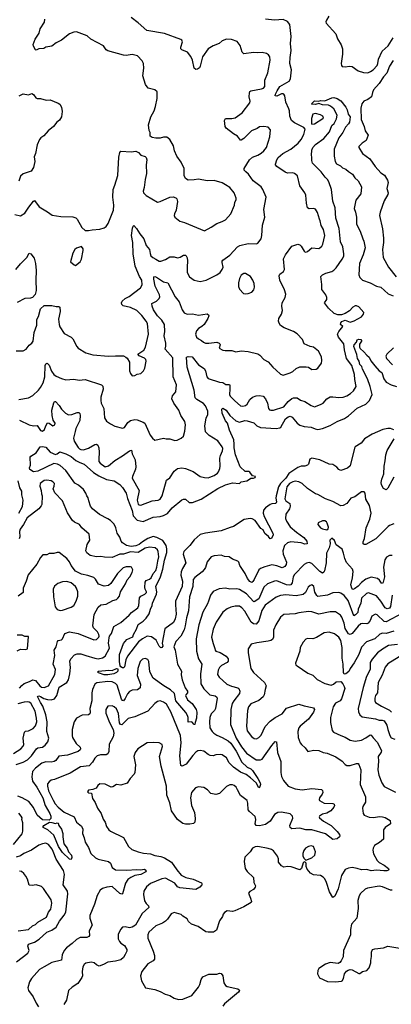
# Model space of a CAD drawing. Extents: x 1839239 to 1929705, y 762242 to 910352.
# Tile 33 of 256: x 1879895 to 1884156, y 775198 to 786479. Entities that reach past the tile are written whole.
import ezdxf

# ---------------------------------------------------------------- set-up
doc = ezdxf.new("R2010")
doc.units = 0

msp = doc.modelspace()

# ---------------------------------------------------------------- linework, layer by layer
at = {"layer": '0CON10XD'}
for points in [[(1879838, 784248), (1879905, 784231), (1879955, 784261), (1880000, 784330), (1880055, 784401), (1880065, 784407), (1880119, 784335), (1880215, 784278), (1880268, 784238), (1880366, 784224), (1880505, 784219), (1880538, 784208), (1880553, 784195), (1880606, 784096), (1880645, 784062), (1880683, 784063), (1880725, 784073), (1880815, 784077), (1880865, 784093), (1880885, 784108), (1880908, 784142), (1880972, 784295), (1880976, 784355), (1880964, 784446), (1880966, 784535), (1880987, 784583), (1881019, 784695), (1881032, 784905), (1881044, 784956), (1881055, 784972), (1881175, 784966), (1881225, 784973), (1881256, 784956), (1881286, 784926), (1881332, 784912), (1881345, 784900), (1881353, 784875), (1881347, 784815), (1881350, 784715), (1881332, 784648), (1881324, 784555), (1881311, 784515), (1881314, 784494), (1881344, 784464), (1881475, 784387), (1881506, 784394), (1881616, 784446), (1881655, 784451), (1881685, 784438), (1881696, 784426), (1881704, 784395), (1881690, 784295), (1881669, 784255), (1881666, 784235), (1881675, 784217), (1881730, 784170), (1881785, 784156), (1882015, 784060), (1882090, 784100), (1882155, 784145), (1882215, 784165), (1882255, 784184), (1882314, 784256), (1882358, 784355), (1882362, 784388), (1882377, 784415), (1882378, 784435), (1882356, 784496), (1882303, 784555), (1882255, 784587), (1882215, 784608), (1882125, 784636), (1882045, 784632), (1881945, 784653), (1881894, 784644), (1881825, 784641), (1881798, 784658), (1881781, 784695), (1881779, 784775), (1881746, 784845), (1881696, 784916), (1881670, 784975), (1881659, 785035), (1881618, 785105), (1881583, 785133), (1881545, 785133), (1881505, 785123), (1881455, 785120), (1881415, 785128), (1881393, 785143), (1881392, 785185), (1881381, 785211), (1881372, 785275), (1881399, 785365), (1881436, 785434), (1881454, 785485), (1881471, 785575), (1881472, 785652), (1881445, 785676), (1881370, 785695), (1881336, 785735), (1881308, 785835), (1881320, 785925), (1881314, 785975), (1881299, 786009), (1881245, 786064), (1881185, 786080), (1881115, 786069), (1881085, 786072), (1880905, 786122), (1880888, 786135), (1880855, 786180), (1880710, 786255), (1880667, 786295), (1880545, 786338), (1880515, 786336), (1880467, 786315), (1880375, 786244), (1880315, 786214), (1880265, 786177), (1880196, 786164), (1880171, 786149), (1880115, 786143), (1880085, 786130), (1880075, 786132), (1880052, 786175), (1880051, 786195), (1880071, 786255), (1880118, 786325), (1880132, 786375), (1880179, 786451), (1880184, 786485)], [(1882486, 784735), (1882469, 784755), (1882467, 784775), (1882528, 784875), (1882565, 784905), (1882625, 784927), (1882665, 784948), (1882694, 784975), (1882723, 785015), (1882762, 785135), (1882772, 785215), (1882745, 785248), (1882695, 785256), (1882645, 785251), (1882618, 785232), (1882551, 785205), (1882465, 785119), (1882435, 785098), (1882425, 785098), (1882391, 785145), (1882345, 785171), (1882261, 785235), (1882250, 785255), (1882244, 785325), (1882255, 785347), (1882327, 785347), (1882365, 785355), (1882445, 785411), (1882532, 785525), (1882537, 785545), (1882526, 785595), (1882530, 785640), (1882534, 785655), (1882545, 785662), (1882668, 785685), (1882690, 785695), (1882706, 785715), (1882706, 785785), (1882741, 785869), (1882766, 786016), (1882763, 786055), (1882748, 786078), (1882725, 786093), (1882675, 786103), (1882625, 786098), (1882575, 786101), (1882465, 786089), (1882445, 786108), (1882424, 786185), (1882388, 786228), (1882325, 786250), (1882265, 786254), (1882215, 786236), (1882184, 786206), (1882115, 786181), (1882055, 786144), (1881990, 786055), (1881965, 785948), (1881955, 785928), (1881935, 785913), (1881915, 785908), (1881894, 785924), (1881876, 786015), (1881856, 786056), (1881820, 786105), (1881754, 786134), (1881744, 786144), (1881744, 786165), (1881761, 786225), (1881754, 786245), (1881743, 786253), (1881555, 786322), (1881354, 786355), (1881255, 786444), (1881172, 786505)], [(1881493, 783283), (1881502, 783305), (1881500, 783325), (1881450, 783425), (1881434, 783505), (1881435, 783531), (1881445, 783536), (1881465, 783529), (1881545, 783474), (1881593, 783463), (1881679, 783305), (1881722, 783245), (1881757, 783155), (1881782, 783122), (1881815, 783106), (1881875, 783107), (1881945, 783093), (1882045, 783108), (1882059, 783099), (1882062, 783085), (1882053, 783055), (1882010, 782985), (1881985, 782962), (1881945, 782939), (1881924, 782915), (1881912, 782875), (1881921, 782841), (1881945, 782821), (1881980, 782805), (1882003, 782783), (1882025, 782774), (1882062, 782772), (1882154, 782784), (1882184, 782774), (1882190, 782765), (1882193, 782755), (1882182, 782715), (1882223, 782693), (1882252, 782688), (1882328, 782688), (1882375, 782672), (1882435, 782684), (1882515, 782677), (1882625, 782651), (1882650, 782635), (1882695, 782587), (1882745, 782558), (1882796, 782496), (1882837, 782465), (1882885, 782417), (1882916, 782406), (1882995, 782432), (1883025, 782448), (1883065, 782483), (1883105, 782500), (1883181, 782501), (1883206, 782496), (1883245, 782471), (1883295, 782474), (1883314, 782486), (1883354, 782545), (1883360, 782575), (1883356, 782615), (1883321, 782681), (1883265, 782726), (1883225, 782734), (1883157, 782765), (1883137, 782815), (1883078, 782878), (1883036, 782906), (1882927, 782947), (1882886, 782976), (1882870, 783000), (1882864, 783025), (1882868, 783055), (1882898, 783105), (1882908, 783145), (1882899, 783195), (1882904, 783234), (1882939, 783295), (1882947, 783335), (1882932, 783385), (1882879, 783495), (1882869, 783545), (1882878, 783562), (1882920, 783595), (1882931, 783615), (1882921, 783739), (1882944, 783786), (1883015, 783884), (1883085, 783906), (1883105, 783900), (1883121, 783885), (1883155, 783828), (1883165, 783818), (1883175, 783817), (1883195, 783823), (1883245, 783863), (1883325, 783859), (1883337, 783863), (1883360, 783885), (1883371, 783905), (1883392, 784008), (1883379, 784075), (1883351, 784121), (1883341, 784175), (1883332, 784195), (1883308, 784268), (1883285, 784307), (1883265, 784317), (1883215, 784311), (1883194, 784324), (1883182, 784375), (1883177, 784467), (1883164, 784495), (1883106, 784575), (1883080, 784690), (1883045, 784718), (1883026, 784726), (1882965, 784722), (1882940, 784730), (1882844, 784795), (1882829, 784815), (1882828, 784825), (1882844, 784875), (1882859, 784901), (1882913, 784947), (1883005, 784996), (1883086, 785065), (1883124, 785106), (1883154, 785165), (1883161, 785195), (1883168, 785225), (1883152, 785245), (1883045, 785296), (1883013, 785325), (1882991, 785375), (1882987, 785435), (1882979, 785459), (1882945, 785535), (1882935, 785605), (1882925, 785625), (1882915, 785631), (1882895, 785630), (1882845, 785601), (1882824, 785605), (1882827, 785625), (1882846, 785665), (1882879, 785715), (1882984, 785775), (1882999, 785801), (1883010, 785905), (1882993, 785975), (1882995, 786045), (1883007, 786125), (1883000, 786205), (1883006, 786285), (1882994, 786425), (1882965, 786459), (1882915, 786481), (1882815, 786473), (1882715, 786486)], [(1883441, 786519), (1883412, 786475), (1883406, 786455), (1883410, 786440), (1883519, 786315), (1883538, 786258), (1883579, 786189), (1883596, 786145), (1883595, 786085), (1883581, 785975), (1883583, 785955), (1883594, 785944), (1883625, 785939), (1883675, 785948), (1883705, 785941), (1883774, 785894), (1883835, 785873), (1883885, 785871), (1883916, 785885), (1883946, 785905), (1883992, 785955), (1884001, 785975), (1884008, 786025), (1884051, 786119), (1884121, 786179), (1884175, 786271)], [(1884175, 786013), (1884134, 785945), (1884105, 785865), (1884065, 785823), (1884015, 785748), (1883951, 785675), (1883939, 785645), (1883930, 785595), (1883886, 785564), (1883842, 785545), (1883816, 785515), (1883808, 785465), (1883811, 785335), (1883843, 785255), (1883856, 785206), (1883889, 785155), (1883866, 785095), (1883822, 785065), (1883783, 785025), (1883782, 785015), (1883824, 784945), (1883908, 784885), (1883969, 784795), (1884035, 784726), (1884076, 784696), (1884110, 784640), (1884118, 784615), (1884104, 784545), (1884118, 784495), (1884114, 784475), (1884073, 784405), (1884028, 784275), (1884020, 784235), (1884054, 784084), (1884066, 783976), (1884067, 783925), (1884054, 783844), (1884062, 783755), (1884125, 783645), (1884211, 783531)], [(1879890, 785605), (1879935, 785628), (1879995, 785618), (1880035, 785632), (1880053, 785623), (1880080, 785585), (1880095, 785574), (1880135, 785576), (1880197, 785557), (1880245, 785559), (1880335, 785524), (1880355, 785511), (1880376, 785475), (1880384, 785425), (1880374, 785365), (1880352, 785328), (1880323, 785305), (1880284, 785256), (1880222, 785205), (1880172, 785148), (1880138, 785125), (1880124, 785106), (1880097, 785045), (1880077, 784945), (1880061, 784909), (1880070, 784855), (1880054, 784785), (1880027, 784743), (1879935, 784712), (1879906, 784685), (1879885, 784630)], [(1883434, 783174), (1883391, 783235), (1883416, 783274), (1883416, 783295), (1883406, 783326), (1883359, 783389), (1883359, 783445), (1883346, 783535), (1883365, 783554), (1883405, 783575), (1883475, 783594), (1883495, 783608), (1883523, 783637), (1883594, 783736), (1883610, 783770), (1883613, 783795), (1883601, 783875), (1883572, 783935), (1883557, 784087), (1883518, 784205), (1883511, 784325), (1883485, 784400), (1883470, 784535), (1883441, 784621), (1883425, 784648), (1883397, 784675), (1883352, 784735), (1883253, 784835), (1883244, 784865), (1883246, 784905), (1883240, 784925), (1883244, 784984), (1883255, 785014), (1883285, 785050), (1883383, 785117), (1883447, 785193), (1883474, 785265), (1883499, 785291), (1883529, 785341), (1883533, 785385), (1883496, 785456), (1883459, 785489), (1883435, 785501), (1883365, 785502), (1883325, 785517), (1883285, 785509), (1883245, 785510), (1883240, 785515), (1883275, 785548), (1883324, 785546), (1883345, 785554), (1883395, 785549), (1883475, 785584), (1883496, 785586), (1883535, 785576), (1883575, 785551), (1883636, 785475), (1883649, 785445), (1883661, 785395), (1883683, 785365), (1883676, 785305), (1883665, 785285), (1883631, 785249), (1883600, 785185), (1883554, 785125), (1883501, 784995), (1883499, 784915), (1883512, 784855), (1883529, 784829), (1883574, 784804), (1883595, 784782), (1883635, 784768), (1883665, 784738), (1883710, 784710), (1883736, 784665), (1883774, 784634), (1883812, 784565), (1883807, 784483), (1883750, 784410), (1883730, 784315), (1883746, 784275), (1883758, 784215), (1883756, 784135), (1883800, 784055), (1883829, 783969), (1883841, 783941), (1883854, 783865), (1883832, 783785), (1883790, 783685), (1883785, 783555), (1883794, 783524), (1883826, 783495), (1883915, 783465), (1883984, 783425), (1884035, 783414), (1884118, 783338), (1884176, 783315)], [(1883245, 785280), (1883275, 785284), (1883370, 785345), (1883378, 785355), (1883370, 785375), (1883345, 785388), (1883285, 785405), (1883256, 785395), (1883239, 785345), (1883239, 785295), (1883245, 785280)], [(1879855, 782684), (1879935, 782684), (1879969, 782705), (1880005, 782748), (1880035, 782771), (1880049, 782795), (1880063, 782895), (1880092, 782978), (1880093, 783045), (1880110, 783080), (1880134, 783166), (1880175, 783204), (1880265, 783206), (1880314, 783194), (1880345, 783193), (1880357, 783185), (1880358, 783135), (1880341, 783049), (1880346, 782985), (1880355, 782960), (1880405, 782883), (1880485, 782841), (1880505, 782823), (1880549, 782735), (1880565, 782714), (1880655, 782660), (1880735, 782638), (1880915, 782623), (1880992, 782628), (1881085, 782629), (1881114, 782614), (1881129, 782599), (1881153, 782553), (1881156, 782456), (1881166, 782426), (1881185, 782400), (1881215, 782402), (1881241, 782419), (1881286, 782424), (1881316, 782454), (1881330, 782485), (1881344, 782565), (1881340, 782585), (1881325, 782599), (1881266, 782626), (1881248, 782645), (1881319, 782691), (1881339, 782725), (1881373, 782877), (1881359, 782999), (1881347, 783025), (1881295, 783090), (1881238, 783148), (1881165, 783181), (1881082, 783202), (1881066, 783215), (1881062, 783235), (1881072, 783255), (1881106, 783285), (1881152, 783308), (1881281, 783405), (1881298, 783442), (1881294, 783494), (1881267, 783537), (1881218, 783655), (1881198, 783795), (1881192, 783925), (1881179, 784005), (1881188, 784092), (1881195, 784112), (1881205, 784120), (1881236, 784086), (1881271, 784025), (1881319, 783969), (1881345, 783890), (1881384, 783844), (1881390, 783800), (1881400, 783775), (1881420, 783755), (1881455, 783734), (1881495, 783714), (1881515, 783714), (1881565, 783732), (1881615, 783760), (1881665, 783762), (1881705, 783752), (1881735, 783759), (1881775, 783779), (1881795, 783779), (1881805, 783772), (1881815, 783752), (1881821, 783715), (1881814, 783645), (1881816, 783586), (1881825, 783559), (1881842, 783532), (1881895, 783494), (1881965, 783478), (1882032, 783495), (1882155, 783555), (1882195, 783582), (1882218, 783615), (1882227, 783645), (1882216, 783695), (1882216, 783714), (1882223, 783725), (1882305, 783779), (1882392, 783878), (1882420, 783890), (1882516, 783914), (1882609, 783911), (1882625, 783920), (1882663, 783967), (1882672, 784005), (1882679, 784125), (1882704, 784215), (1882694, 784305), (1882721, 784445), (1882684, 784534), (1882665, 784563), (1882572, 784632), (1882517, 784707), (1882486, 784735)], [(1880535, 783664), (1880587, 783705), (1880604, 783736), (1880622, 783835), (1880622, 783855), (1880605, 783880), (1880545, 783860), (1880529, 783845), (1880504, 783805), (1880478, 783705), (1880519, 783669), (1880535, 783664)], [(1879853, 783615), (1879905, 783681), (1879979, 783755), (1880005, 783802), (1880025, 783797), (1880061, 783745), (1880076, 783686), (1880084, 783604), (1880080, 783495), (1880086, 783375), (1880071, 783329), (1880044, 783296), (1880021, 783289), (1879955, 783286), (1879865, 783237)], [(1882485, 783338), (1882515, 783342), (1882555, 783358), (1882578, 783385), (1882587, 783415), (1882583, 783455), (1882568, 783495), (1882540, 783535), (1882485, 783570), (1882465, 783572), (1882435, 783552), (1882417, 783515), (1882404, 783465), (1882402, 783422), (1882415, 783392), (1882462, 783342), (1882485, 783338)], [(1879885, 782129), (1879995, 782147), (1880047, 782173), (1880110, 782235), (1880135, 782265), (1880163, 782317), (1880182, 782385), (1880189, 782515), (1880195, 782534), (1880205, 782542), (1880215, 782541), (1880235, 782521), (1880261, 782451), (1880285, 782415), (1880315, 782393), (1880376, 782367), (1880425, 782351), (1880515, 782362), (1880579, 782349), (1880646, 782356), (1880835, 782294), (1880848, 782278), (1880853, 782245), (1880824, 782155), (1880824, 782115), (1880831, 782085), (1880859, 782025), (1880866, 781916), (1880890, 781880), (1880935, 781850), (1880985, 781823), (1881075, 781800), (1881095, 781807), (1881136, 781864), (1881164, 781886), (1881215, 781898), (1881244, 781894), (1881309, 781869), (1881330, 781855), (1881390, 781720), (1881416, 781686), (1881445, 781663), (1881545, 781683), (1881575, 781676), (1881615, 781676), (1881674, 781656), (1881700, 781660), (1881747, 781683), (1881773, 781707), (1881790, 781765), (1881796, 781836), (1881788, 781875), (1881742, 781942), (1881721, 782005), (1881663, 782085), (1881640, 782135), (1881649, 782171), (1881686, 782215), (1881692, 782295), (1881654, 782385), (1881650, 782605), (1881562, 782705), (1881571, 782739), (1881571, 782771), (1881553, 782855), (1881559, 782905), (1881555, 782985), (1881526, 783036), (1881476, 783085), (1881431, 783155), (1881414, 783196), (1881412, 783228), (1881465, 783252), (1881493, 783283)], [(1879895, 781890), (1880005, 781837), (1880055, 781827), (1880095, 781829), (1880135, 781771), (1880155, 781766), (1880178, 781782), (1880195, 781827), (1880215, 781858), (1880235, 781856), (1880275, 781826), (1880298, 781835), (1880301, 781855), (1880281, 781891), (1880268, 781945), (1880264, 782006), (1880285, 782088), (1880295, 782103), (1880305, 782106), (1880349, 782059), (1880376, 782015), (1880422, 781972), (1880455, 781953), (1880495, 781955), (1880555, 781978), (1880575, 781977), (1880585, 781967), (1880590, 781945), (1880585, 781885), (1880538, 781795), (1880531, 781761), (1880514, 781685), (1880519, 781649), (1880565, 781576), (1880581, 781561), (1880595, 781554), (1880625, 781552), (1880685, 781570), (1880755, 781611), (1880775, 781616), (1880792, 781605), (1880801, 781575), (1880806, 781525), (1880801, 781445), (1880804, 781416), (1880818, 781398), (1880875, 781356), (1880915, 781366), (1880985, 781430), (1881075, 781480), (1881155, 781540), (1881176, 781546), (1881186, 781505), (1881218, 781435), (1881226, 781354), (1881222, 781328), (1881188, 781245), (1881186, 781225), (1881264, 781085), (1881244, 780975), (1881255, 780928), (1881265, 780919), (1881285, 780916), (1881415, 780965), (1881482, 780975), (1881506, 780984), (1881527, 781023), (1881578, 781202), (1881615, 781231), (1881666, 781305), (1881705, 781338), (1881755, 781343), (1881795, 781337), (1881885, 781304), (1881965, 781246), (1882015, 781233), (1882055, 781231), (1882074, 781236), (1882126, 781255), (1882162, 781285), (1882173, 781297), (1882188, 781335), (1882192, 781365), (1882188, 781455), (1882196, 781485), (1882222, 781538), (1882224, 781565), (1882215, 781585), (1882165, 781652), (1882068, 781715), (1882027, 781757), (1882018, 781825), (1882035, 781915), (1882052, 781955), (1882052, 781995), (1882025, 782055), (1882002, 782082), (1881927, 782127), (1881908, 782148), (1881897, 782235), (1881815, 782497), (1881809, 782611), (1881825, 782621), (1881872, 782615), (1881944, 782524), (1882012, 782482), (1882026, 782455), (1882041, 782385), (1882055, 782367), (1882185, 782325), (1882225, 782322), (1882258, 782298), (1882299, 782299), (1882306, 782286), (1882303, 782247), (1882300, 782185), (1882307, 782167), (1882360, 782110), (1882425, 782054), (1882455, 782051), (1882485, 782060), (1882503, 782075), (1882534, 782126), (1882565, 782154), (1882605, 782170), (1882646, 782174), (1882685, 782164), (1882715, 782136), (1882738, 782085), (1882749, 782025), (1882760, 782010), (1882775, 782004), (1882805, 782006), (1882925, 782044), (1882975, 782104), (1883015, 782138), (1883035, 782147), (1883076, 782146), (1883115, 782119), (1883163, 782103), (1883235, 782059), (1883275, 782044), (1883345, 782068), (1883374, 782086), (1883417, 782133), (1883454, 782157), (1883485, 782159), (1883555, 782149), (1883605, 782154), (1883645, 782168), (1883689, 782195), (1883724, 782225), (1883752, 782275), (1883737, 782355), (1883734, 782415), (1883703, 782515), (1883641, 782595), (1883619, 782695), (1883611, 782765), (1883550, 782840), (1883539, 782875), (1883553, 782907), (1883598, 782965), (1883573, 782985), (1883577, 783005), (1883588, 783022), (1883625, 783038), (1883685, 783014), (1883731, 783029), (1883815, 783075), (1883837, 783103), (1883839, 783125), (1883785, 783187), (1883755, 783200), (1883741, 783199), (1883716, 783185), (1883675, 783143), (1883626, 783114), (1883585, 783099), (1883544, 783096), (1883501, 783111), (1883434, 783174)], [(1881505, 780788), (1881543, 780797), (1881589, 780821), (1881645, 780887), (1881755, 780978), (1881775, 780986), (1881795, 780984), (1881838, 780948), (1881875, 780946), (1881975, 780986), (1882165, 781107), (1882255, 781150), (1882335, 781173), (1882415, 781163), (1882435, 781184), (1882498, 781195), (1882520, 781205), (1882544, 781226), (1882574, 781224), (1882595, 781232), (1882598, 781245), (1882564, 781254), (1882532, 781295), (1882521, 781301), (1882482, 781302), (1882421, 781355), (1882368, 781495), (1882355, 781572), (1882355, 781615), (1882349, 781665), (1882300, 781775), (1882279, 781855), (1882255, 781884), (1882215, 781970), (1882214, 782016), (1882225, 782028), (1882261, 782005), (1882306, 781945), (1882375, 781881), (1882415, 781869), (1882475, 781886), (1882505, 781884), (1882579, 781859), (1882615, 781826), (1882655, 781807), (1882835, 781794), (1882879, 781801), (1882890, 781810), (1882942, 781905), (1882975, 781930), (1882995, 781936), (1883018, 781925), (1883076, 781855), (1883105, 781833), (1883155, 781817), (1883235, 781810), (1883282, 781792), (1883315, 781785), (1883365, 781793), (1883455, 781830), (1883535, 781876), (1883620, 781910), (1883665, 781939), (1883765, 782028), (1883865, 782075), (1883907, 782115), (1883935, 782185), (1883914, 782275), (1883883, 782365), (1883824, 782474), (1883816, 782506), (1883795, 782530), (1883786, 782565), (1883767, 782595), (1883762, 782642), (1883726, 782735), (1883730, 782755), (1883757, 782783), (1883765, 782810), (1883783, 782817), (1883805, 782814), (1883814, 782805), (1883812, 782795), (1883790, 782760), (1883790, 782725), (1883800, 782710), (1883842, 782675), (1883875, 782635), (1883903, 782613), (1883921, 782571), (1883965, 782511), (1884015, 782456), (1884047, 782435), (1884070, 782365), (1884098, 782325), (1884155, 782297), (1884215, 782277)], [(1884179, 782721), (1884103, 782645), (1884091, 782625), (1884099, 782595), (1884169, 782525)], [(1884185, 781781), (1884145, 781796), (1884115, 781796), (1884057, 781783), (1883935, 781730), (1883850, 781675), (1883810, 781625), (1883742, 781585), (1883732, 781568), (1883683, 781367), (1883655, 781339), (1883575, 781312), (1883555, 781324), (1883532, 781352), (1883485, 781381), (1883445, 781388), (1883335, 781436), (1883245, 781456), (1883221, 781445), (1883206, 781385), (1883195, 781375), (1883165, 781362), (1883123, 781363), (1883085, 781349), (1882982, 781278), (1882947, 781225), (1882884, 781166), (1882864, 781125), (1882837, 781025), (1882833, 780995), (1882839, 780955), (1882833, 780937), (1882785, 780931), (1882765, 780923), (1882713, 780887), (1882692, 780858), (1882688, 780825), (1882697, 780785), (1882799, 780595), (1882803, 780575), (1882782, 780535), (1882765, 780532), (1882749, 780559), (1882705, 780593), (1882686, 780635), (1882660, 780650), (1882595, 780742), (1882561, 780761), (1882537, 780763), (1882468, 780752), (1882345, 780671), (1882308, 780662), (1882205, 780622), (1882025, 780597), (1881965, 780581), (1881895, 780521), (1881845, 780456), (1881777, 780385), (1881770, 780355), (1881800, 780255), (1881761, 780189), (1881745, 780151), (1881744, 780115), (1881762, 780045), (1881758, 779985), (1881682, 779815), (1881680, 779775), (1881688, 779668), (1881679, 779615), (1881657, 779573), (1881561, 779499), (1881539, 779401), (1881527, 779335), (1881538, 779302), (1881526, 779284), (1881515, 779281), (1881495, 779302), (1881459, 779369), (1881408, 779408), (1881355, 779415), (1881304, 779386), (1881259, 779351), (1881132, 779188), (1881114, 779145), (1881095, 779064), (1881085, 779054), (1881075, 779054), (1881055, 779065), (1881048, 779075), (1881040, 779125), (1881041, 779205), (1881085, 779332), (1881124, 779376), (1881191, 779409), (1881200, 779435), (1881236, 779495), (1881255, 779548), (1881311, 779589), (1881345, 779623), (1881378, 779672), (1881396, 779724), (1881414, 779765), (1881418, 779795), (1881463, 779895), (1881466, 779925), (1881456, 779985), (1881509, 780095), (1881538, 780182), (1881554, 780285), (1881583, 780375), (1881582, 780415), (1881573, 780453), (1881535, 780510), (1881466, 780546), (1881425, 780556), (1881364, 780535), (1881303, 780497), (1881265, 780465), (1881225, 780449), (1881173, 780443), (1881118, 780455), (1881073, 780485), (1881057, 780505), (1881045, 780550), (1881014, 780594), (1880999, 780655), (1880977, 780697), (1880935, 780741), (1880905, 780758), (1880810, 780810), (1880730, 780875), (1880709, 780905), (1880687, 780965), (1880681, 781001), (1880665, 781023), (1880654, 781055), (1880625, 781095), (1880571, 781145), (1880528, 781168), (1880425, 781314), (1880361, 781371), (1880328, 781388), (1880285, 781394), (1880105, 781307), (1880055, 781300), (1880012, 781325), (1880007, 781343), (1880021, 781375), (1880015, 781465), (1880023, 781477), (1880084, 781516), (1880132, 781585), (1880155, 781589), (1880195, 781580), (1880245, 781525), (1880305, 781498), (1880324, 781505), (1880355, 781529), (1880425, 781506), (1880485, 781475), (1880540, 781430), (1880585, 781406), (1880635, 781388), (1880741, 781291), (1880801, 781251), (1880891, 781211), (1880978, 781195), (1881045, 781152), (1881075, 781120), (1881115, 781054), (1881131, 780991), (1881186, 780856), (1881197, 780795), (1881244, 780744), (1881310, 780730), (1881425, 780779), (1881505, 780788)], [(1884185, 781236), (1884115, 781110), (1884096, 781094), (1884065, 781108), (1884045, 781148), (1884039, 781175), (1884047, 781215), (1884070, 781275), (1884072, 781365), (1884087, 781425), (1884091, 781495), (1884109, 781541), (1884187, 781675)], [(1879855, 777947), (1879935, 777971), (1879985, 777999), (1880030, 778045), (1880087, 778123), (1880105, 778138), (1880156, 778145), (1880186, 778165), (1880219, 778205), (1880229, 778245), (1880208, 778325), (1880211, 778435), (1880195, 778513), (1880162, 778615), (1880135, 778655), (1880101, 778725), (1880115, 778730), (1880135, 778726), (1880172, 778702), (1880215, 778690), (1880255, 778685), (1880295, 778698), (1880323, 778737), (1880349, 778831), (1880434, 778886), (1880454, 778916), (1880470, 778985), (1880477, 779055), (1880472, 779128), (1880483, 779155), (1880525, 779202), (1880555, 779214), (1880595, 779213), (1880655, 779195), (1880755, 779162), (1880795, 779155), (1880845, 779166), (1880875, 779188), (1880925, 779279), (1880913, 779335), (1880920, 779395), (1880926, 779414), (1880949, 779445), (1880974, 779525), (1881055, 779574), (1881151, 779655), (1881176, 779685), (1881250, 779740), (1881262, 779765), (1881267, 779855), (1881284, 779875), (1881329, 779895), (1881348, 779915), (1881350, 779925), (1881334, 779954), (1881330, 779975), (1881332, 780035), (1881346, 780054), (1881385, 780070), (1881404, 780085), (1881427, 780133), (1881455, 780169), (1881468, 780205), (1881478, 780275), (1881492, 780325), (1881484, 780385), (1881475, 780406), (1881448, 780428), (1881385, 780434), (1881335, 780422), (1881255, 780375), (1881165, 780380), (1881085, 780355), (1881045, 780354), (1880955, 780317), (1880869, 780319), (1880825, 780328), (1880775, 780324), (1880705, 780341), (1880665, 780370), (1880654, 780395), (1880668, 780465), (1880699, 780515), (1880691, 780585), (1880608, 780658), (1880581, 780695), (1880523, 780723), (1880502, 780742), (1880445, 780827), (1880386, 780966), (1880299, 781059), (1880279, 781105), (1880290, 781135), (1880294, 781165), (1880276, 781185), (1880255, 781196), (1880205, 781202), (1880175, 781199), (1880129, 781165), (1880125, 781135), (1880142, 781085), (1880144, 781045), (1880154, 781024), (1880149, 780925), (1880143, 780907), (1880116, 780874), (1879980, 780770), (1879940, 780695), (1879900, 780640), (1879894, 780615), (1879897, 780555), (1879890, 780530)], [(1884185, 780701), (1884136, 780685), (1884118, 780672), (1883979, 780531), (1883865, 780466), (1883844, 780464), (1883832, 780475), (1883832, 780495), (1883848, 780535), (1883866, 780655), (1883909, 780755), (1883924, 780825), (1883905, 780912), (1883864, 780985), (1883856, 781055), (1883845, 781070), (1883815, 781068), (1883738, 781012), (1883693, 780997), (1883646, 780935), (1883605, 780912), (1883575, 780909), (1883485, 780957), (1883400, 780990), (1883315, 781038), (1883285, 781046), (1883195, 781109), (1883135, 781164), (1883095, 781184), (1883055, 781190), (1883025, 781185), (1882988, 781165), (1882956, 781125), (1882935, 780988), (1882947, 780967), (1882991, 780935), (1882997, 780905), (1882989, 780875), (1882947, 780815), (1882944, 780765), (1882953, 780735), (1882995, 780670), (1883068, 780608), (1883154, 780545), (1883188, 780505), (1883190, 780475), (1883165, 780470), (1883123, 780483), (1883005, 780495), (1882966, 780485), (1882931, 780455), (1882913, 780395), (1882915, 780354), (1882955, 780265), (1882952, 780235), (1882935, 780212), (1882905, 780199), (1882845, 780223), (1882785, 780231), (1882705, 780211), (1882655, 780189), (1882638, 780175), (1882585, 780066), (1882569, 780041), (1882555, 780032), (1882535, 780042), (1882507, 780075), (1882479, 780135), (1882419, 780225), (1882406, 780265), (1882396, 780276), (1882335, 780298), (1882295, 780324), (1882245, 780329), (1882205, 780343), (1882125, 780336), (1882092, 780325), (1882045, 780268), (1882027, 780203), (1882011, 780179), (1881987, 780153), (1881905, 780089), (1881884, 780065), (1881882, 779985), (1881841, 779865), (1881831, 779705), (1881807, 779625), (1881794, 779534), (1881782, 779488), (1881743, 779417), (1881686, 779355), (1881664, 779295), (1881679, 779255), (1881706, 779095), (1881749, 779015), (1881746, 778974), (1881757, 778915), (1881791, 778825), (1881821, 778785), (1881821, 778765), (1881800, 778745), (1881798, 778735), (1881821, 778685), (1881872, 778645), (1881919, 778575), (1881928, 778545), (1881924, 778475), (1881907, 778425), (1881905, 778402), (1881895, 778402), (1881870, 778435), (1881825, 778430), (1881826, 778485), (1881820, 778505), (1881800, 778540), (1881685, 778673), (1881671, 778759), (1881625, 778802), (1881546, 778846), (1881426, 778935), (1881386, 779006), (1881376, 779126), (1881365, 779148), (1881335, 779160), (1881305, 779153), (1881275, 779127), (1881251, 779045), (1881242, 778965), (1881279, 778865), (1881276, 778825), (1881245, 778800), (1881185, 778796), (1881155, 778780), (1881132, 778755), (1881105, 778700), (1881085, 778676), (1881075, 778677), (1881063, 778695), (1881013, 778853), (1880995, 778872), (1880955, 778893), (1880905, 778898), (1880780, 778880), (1880755, 778864), (1880730, 778805), (1880722, 778765), (1880721, 778675), (1880700, 778585), (1880705, 778545), (1880699, 778525), (1880685, 778513), (1880611, 778509), (1880547, 778475), (1880518, 778435), (1880497, 778345), (1880497, 778275), (1880502, 778255), (1880542, 778185), (1880590, 778145), (1880594, 778126), (1880589, 778115), (1880565, 778095), (1880445, 778053), (1880345, 778039), (1880309, 777991), (1880292, 777978), (1880255, 777970), (1880195, 777975), (1880151, 777959), (1880076, 777905), (1880041, 777865), (1880034, 777805), (1880043, 777755), (1880091, 777685), (1880159, 777565), (1880188, 777475), (1880242, 777385), (1880252, 777355), (1880251, 777325), (1880235, 777306), (1880155, 777313), (1880095, 777365), (1880055, 777454), (1880002, 777522), (1879925, 777565), (1879875, 777583)], [(1879886, 780825), (1879929, 780901), (1879934, 780974), (1879920, 781035), (1879920, 781075), (1879897, 781115), (1879877, 781197)], [(1883415, 780633), (1883432, 780645), (1883434, 780665), (1883422, 780712), (1883411, 780725), (1883395, 780736), (1883365, 780737), (1883317, 780715), (1883313, 780695), (1883344, 780655), (1883365, 780644), (1883415, 780633)], [(1884165, 780340), (1884135, 780340), (1884101, 780319), (1884081, 780289), (1884075, 780250), (1884066, 780205), (1884077, 780095), (1884064, 780036), (1884055, 780020), (1884045, 780022), (1884019, 780059), (1883997, 780077), (1883925, 780093), (1883863, 780067), (1883815, 780031), (1883775, 779987), (1883735, 779958), (1883715, 779952), (1883703, 779965), (1883692, 780005), (1883712, 780085), (1883718, 780155), (1883712, 780182), (1883640, 780260), (1883621, 780305), (1883608, 780365), (1883591, 780411), (1883525, 780462), (1883505, 780510), (1883475, 780540), (1883452, 780515), (1883454, 780475), (1883444, 780426), (1883414, 780365), (1883408, 780255), (1883391, 780165), (1883382, 780148), (1883365, 780139), (1883335, 780155), (1883245, 780248), (1883215, 780258), (1883185, 780253), (1883156, 780235), (1883045, 780123), (1883030, 780095), (1883018, 780025), (1883005, 780005), (1882985, 779998), (1882955, 780002), (1882845, 780048), (1882815, 780045), (1882735, 780015), (1882695, 779976), (1882635, 779845), (1882585, 779810), (1882575, 779813), (1882495, 779902), (1882415, 779950), (1882385, 779959), (1882305, 779954), (1882254, 779964), (1882183, 779957), (1882115, 779928), (1882084, 779885), (1882058, 779815), (1882048, 779785), (1881995, 779689), (1881949, 779545), (1881919, 779385), (1881921, 779245), (1881944, 779154), (1881983, 779093), (1881968, 778985), (1881971, 778871), (1882005, 778811), (1882074, 778745), (1882135, 778733), (1882155, 778718), (1882161, 778705), (1882140, 778585), (1882128, 778562), (1882092, 778525), (1882076, 778485), (1882070, 778435), (1882077, 778365), (1882100, 778325), (1882120, 778305), (1882155, 778282), (1882216, 778254), (1882284, 778215), (1882315, 778189), (1882378, 778098), (1882443, 777973), (1882505, 777915), (1882545, 777894), (1882563, 777875), (1882627, 777785), (1882653, 777735), (1882655, 777715), (1882645, 777680), (1882635, 777678), (1882606, 777736), (1882542, 777792), (1882490, 777830), (1882425, 777857), (1882347, 777915), (1882295, 777965), (1882265, 778020), (1882215, 778054), (1882195, 778058), (1882145, 778055), (1882114, 778046), (1882079, 778049), (1882055, 778059), (1882005, 778099), (1881965, 778107), (1881939, 778101), (1881915, 778088), (1881881, 778049), (1881805, 777949), (1881765, 777929), (1881755, 777927), (1881743, 777935), (1881732, 778045), (1881745, 778195), (1881737, 778277), (1881629, 778549), (1881577, 778635), (1881545, 778659), (1881505, 778674), (1881475, 778666), (1881446, 778644), (1881364, 778556), (1881215, 778490), (1881138, 778472), (1881065, 778398), (1881052, 778402), (1881041, 778421), (1881028, 778528), (1881005, 778583), (1880980, 778605), (1880955, 778617), (1880906, 778614), (1880884, 778575), (1880883, 778535), (1880924, 778425), (1880966, 778345), (1880974, 778305), (1880967, 778263), (1880922, 778178), (1880917, 778095), (1880904, 778066), (1880885, 778054), (1880823, 778057), (1880785, 778046), (1880755, 778019), (1880729, 777971), (1880692, 777928), (1880591, 777919), (1880474, 777846), (1880295, 777773), (1880256, 777764), (1880232, 777748), (1880214, 777725), (1880214, 777695), (1880227, 777645), (1880278, 777538), (1880302, 777495), (1880336, 777455), (1880405, 777399), (1880518, 777345), (1880545, 777286), (1880605, 777240), (1880620, 777205), (1880614, 777155), (1880634, 777105), (1880645, 777055), (1880684, 776995), (1880712, 776925), (1880765, 776874), (1880795, 776859), (1880915, 776834), (1880936, 776816), (1880956, 776766), (1880995, 776740), (1881125, 776734), (1881235, 776742), (1881282, 776738), (1881325, 776746), (1881343, 776735), (1881346, 776725), (1881340, 776715), (1881285, 776685), (1881216, 776674), (1881169, 776649), (1881134, 776626), (1881107, 776585), (1881075, 776463), (1881065, 776460), (1881045, 776469), (1880955, 776546), (1880895, 776540), (1880845, 776523), (1880818, 776505), (1880782, 776445), (1880752, 776345), (1880700, 776215), (1880701, 776185), (1880726, 776106), (1880691, 776039), (1880694, 775986), (1880688, 775975), (1880665, 775963), (1880588, 775962), (1880545, 775939), (1880497, 775893), (1880432, 775845), (1880406, 775815), (1880382, 775765), (1880373, 775705), (1880265, 775676), (1880175, 775625)], [(1879895, 778818), (1879919, 778851), (1879945, 778875), (1880008, 778895), (1880045, 778914), (1880075, 778907), (1880125, 778846), (1880145, 778831), (1880175, 778828), (1880224, 778846), (1880297, 778975), (1880306, 779035), (1880279, 779095), (1880299, 779195), (1880292, 779255), (1880314, 779295), (1880329, 779355), (1880338, 779365), (1880375, 779374), (1880385, 779384), (1880414, 779446), (1880465, 779464), (1880566, 779446), (1880744, 779374), (1880775, 779379), (1880804, 779405), (1880808, 779415), (1880804, 779435), (1880786, 779465), (1880741, 779511), (1880735, 779535), (1880750, 779665), (1880795, 779746), (1880825, 779774), (1880885, 779784), (1880965, 779824), (1881005, 779836), (1881021, 779849), (1881038, 779875), (1881051, 779925), (1881108, 780015), (1881129, 780061), (1881159, 780095), (1881186, 780145), (1881193, 780175), (1881177, 780205), (1881165, 780210), (1881115, 780210), (1881080, 780200), (1881016, 780135), (1880942, 780018), (1880913, 779997), (1880865, 779989), (1880800, 780010), (1880765, 780068), (1880745, 780086), (1880675, 780112), (1880605, 780127), (1880535, 780162), (1880486, 780226), (1880467, 780267), (1880435, 780307), (1880346, 780376), (1880325, 780376), (1880285, 780362), (1880235, 780361), (1880205, 780349), (1880162, 780348), (1880135, 780318), (1880090, 780240), (1879991, 780119), (1879968, 780045), (1879934, 779965), (1879936, 779914), (1879877, 779873)], [(1880361, 779711), (1880385, 779714), (1880485, 779746), (1880515, 779765), (1880544, 779815), (1880561, 779875), (1880561, 779925), (1880548, 779965), (1880534, 779985), (1880485, 780025), (1880435, 780042), (1880385, 780037), (1880332, 780018), (1880293, 779987), (1880279, 779955), (1880283, 779865), (1880302, 779752), (1880325, 779721), (1880336, 779716), (1880361, 779711)], [(1884164, 779885), (1884146, 779754), (1884133, 779737), (1884109, 779729), (1884085, 779742), (1884035, 779817), (1883985, 779876), (1883895, 779912), (1883870, 779905), (1883815, 779849), (1883805, 779795), (1883775, 779725), (1883772, 779685), (1883745, 779660), (1883725, 779650), (1883661, 779825), (1883615, 779883), (1883575, 779910), (1883555, 779915), (1883485, 779913), (1883424, 779886), (1883315, 779869), (1883301, 779881), (1883279, 779919), (1883266, 779985), (1883245, 780002), (1883225, 779996), (1883203, 779977), (1883171, 779915), (1883147, 779893), (1883065, 779877), (1882986, 779886), (1882945, 779888), (1882885, 779880), (1882835, 779864), (1882710, 779770), (1882671, 779709), (1882638, 779592), (1882605, 779552), (1882575, 779558), (1882550, 779575), (1882475, 779702), (1882442, 779742), (1882415, 779761), (1882365, 779761), (1882315, 779748), (1882273, 779727), (1882225, 779690), (1882147, 779575), (1882113, 779495), (1882095, 779405), (1882112, 779332), (1882134, 779275), (1882135, 779254), (1882145, 779244), (1882195, 779227), (1882264, 779185), (1882286, 779155), (1882285, 779130), (1882272, 779115), (1882210, 779080), (1882186, 779055), (1882172, 779025), (1882164, 778975), (1882181, 778945), (1882269, 778865), (1882325, 778842), (1882395, 778825), (1882407, 778815), (1882420, 778785), (1882415, 778760), (1882349, 778675), (1882332, 778645), (1882315, 778575), (1882311, 778405), (1882376, 778245), (1882437, 778147), (1882494, 778074), (1882605, 777998), (1882655, 777997), (1882675, 778007), (1882785, 778164), (1882825, 778208), (1882839, 778205), (1882852, 778082), (1882888, 777978), (1882889, 777855), (1882895, 777808), (1882920, 777760), (1882974, 777695), (1883055, 777667), (1883135, 777654), (1883245, 777672), (1883355, 777660), (1883366, 777646), (1883370, 777625), (1883364, 777605), (1883331, 777565), (1883328, 777545), (1883332, 777532), (1883385, 777501), (1883487, 777497), (1883501, 777491), (1883504, 777475), (1883496, 777455), (1883464, 777415), (1883415, 777389), (1883367, 777375), (1883333, 777355), (1883330, 777345), (1883333, 777335), (1883378, 777295), (1883465, 777245), (1883535, 777179), (1883560, 777145), (1883566, 777125), (1883561, 777115), (1883535, 777092), (1883486, 777086), (1883400, 777150), (1883245, 777197), (1883175, 777195), (1883105, 777215), (1883015, 777208), (1882996, 777225), (1882993, 777245), (1883025, 777330), (1883024, 777355), (1882995, 777379), (1882895, 777400), (1882853, 777395), (1882817, 777373), (1882765, 777296), (1882715, 777256), (1882645, 777243), (1882606, 777246), (1882594, 777265), (1882601, 777315), (1882595, 777348), (1882530, 777405), (1882516, 777426), (1882512, 777502), (1882504, 777534), (1882425, 777591), (1882393, 777653), (1882378, 777685), (1882355, 777704), (1882335, 777712), (1882305, 777711), (1882268, 777692), (1882185, 777613), (1882145, 777602), (1882085, 777614), (1882050, 777655), (1882005, 777681), (1881945, 777688), (1881912, 777678), (1881866, 777625), (1881853, 777565), (1881864, 777475), (1881899, 777395), (1881906, 777325), (1881904, 777286), (1881889, 777271), (1881847, 777263), (1881795, 777262), (1881765, 777270), (1881705, 777315), (1881636, 777416), (1881617, 777505), (1881583, 777593), (1881579, 777695), (1881517, 777925), (1881500, 778035), (1881533, 778153), (1881528, 778175), (1881495, 778193), (1881435, 778199), (1881355, 778193), (1881250, 778125), (1881219, 778081), (1881204, 778035), (1881223, 777943), (1881217, 777855), (1881207, 777833), (1881161, 777785), (1881127, 777733), (1881055, 777709), (1881005, 777717), (1880965, 777690), (1880945, 777684), (1880875, 777718), (1880815, 777725), (1880790, 777705), (1880772, 777675), (1880735, 777659), (1880685, 777650), (1880673, 777633), (1880685, 777620), (1880717, 777617), (1880730, 777555), (1880759, 777509), (1880788, 777445), (1880828, 777385), (1880852, 777318)], [(1884285, 779678), (1884095, 779578), (1884072, 779582), (1883995, 779659), (1883975, 779666), (1883965, 779664), (1883934, 779646), (1883914, 779595), (1883890, 779565), (1883875, 779558), (1883825, 779562), (1883805, 779555), (1883775, 779531), (1883705, 779446), (1883685, 779433), (1883665, 779442), (1883626, 779505), (1883615, 779565), (1883590, 779635), (1883574, 779655), (1883515, 779694), (1883455, 779693), (1883325, 779668), (1883245, 779695), (1883208, 779698), (1883095, 779683), (1883055, 779671), (1882925, 779664), (1882885, 779633), (1882830, 779545), (1882806, 779485), (1882804, 779405), (1882792, 779378), (1882775, 779366), (1882745, 779358), (1882615, 779340), (1882548, 779322), (1882515, 779270), (1882513, 779223), (1882546, 779045), (1882575, 779000), (1882701, 778885), (1882722, 778845), (1882708, 778805), (1882699, 778745), (1882685, 778719), (1882635, 778680), (1882545, 778640), (1882519, 778605), (1882508, 778565), (1882496, 778385), (1882505, 778330), (1882551, 778265), (1882585, 778242), (1882609, 778241), (1882637, 778253), (1882665, 778282), (1882710, 778380), (1882767, 778443), (1882825, 778484), (1882904, 778525), (1882955, 778589), (1883095, 778638), (1883155, 778619), (1883250, 778600), (1883265, 778594), (1883274, 778575), (1883265, 778545), (1883207, 778465), (1883110, 778385), (1883096, 778365), (1883084, 778325), (1883087, 778255), (1883109, 778195), (1883125, 778173), (1883168, 778138), (1883200, 778095), (1883265, 778108), (1883325, 778106), (1883375, 778082), (1883422, 778075), (1883518, 778032)], [(1879865, 779247), (1879905, 779268), (1879965, 779263), (1879985, 779272), (1879995, 779410), (1879955, 779410), (1879925, 779428), (1879865, 779427)], [(1884186, 779474), (1884095, 779445), (1884055, 779448), (1884025, 779438), (1883965, 779385), (1883870, 779350), (1883815, 779288), (1883784, 779205), (1883731, 779109), (1883684, 779045), (1883668, 779012), (1883635, 778983), (1883615, 778982), (1883609, 778999), (1883603, 779095), (1883591, 779165), (1883594, 779285), (1883577, 779367), (1883554, 779404), (1883525, 779428), (1883505, 779442), (1883445, 779461), (1883385, 779453), (1883299, 779401), (1883255, 779384), (1883195, 779389), (1883175, 779381), (1883145, 779346), (1883109, 779285), (1883106, 779245), (1883058, 779105), (1883062, 779085), (1883076, 779076), (1883200, 778990), (1883255, 778969), (1883305, 778919), (1883393, 778873), (1883465, 778856), (1883494, 778865), (1883525, 778892), (1883575, 778898), (1883601, 778871), (1883617, 778837), (1883621, 778815), (1883585, 778697), (1883570, 778675), (1883515, 778646), (1883488, 778605), (1883457, 778485), (1883458, 778425), (1883479, 778335), (1883494, 778315), (1883575, 778276), (1883625, 778259), (1883685, 778224), (1883743, 778213), (1883815, 778224), (1883865, 778249), (1883915, 778284), (1883925, 778280), (1883949, 778249)], [(1884225, 779321), (1884123, 779307), (1884055, 779266), (1883996, 779224), (1883937, 779153), (1883915, 779115), (1883915, 779035), (1883873, 778955), (1883832, 778828), (1883775, 778585), (1883779, 778549), (1883793, 778513), (1883823, 778493), (1883975, 778468), (1884015, 778455), (1884052, 778455), (1884075, 778446), (1884106, 778395), (1884115, 778345), (1884138, 778278), (1884155, 778251), (1884195, 778235)], [(1884245, 779180), (1884115, 779100), (1884085, 779062), (1884052, 778968), (1884005, 778885), (1884002, 778828), (1883998, 778765), (1883974, 778735), (1883965, 778705), (1883965, 778675), (1883976, 778655), (1884042, 778612), (1884135, 778568), (1884158, 778545)], [(1880863, 778973), (1880798, 778995), (1880787, 779005), (1880798, 779015), (1880916, 779026), (1880955, 779021), (1881005, 779044), (1881020, 779040), (1881022, 779015), (1881005, 778998), (1880975, 778984), (1880905, 778974), (1880863, 778973)], [(1879825, 778073), (1879908, 778125), (1879934, 778155), (1879944, 778176), (1879934, 778245), (1879949, 778315), (1879963, 778327), (1879995, 778332), (1880051, 778359), (1880075, 778387), (1880090, 778435), (1880089, 778475), (1880072, 778555), (1880025, 778647), (1880005, 778660), (1879985, 778662), (1879945, 778659), (1879875, 778640)], [(1883949, 778249), (1883995, 778201), (1884043, 778105), (1884041, 778085), (1884006, 778035), (1884010, 777985), (1884000, 777885), (1884012, 777822), (1884046, 777735), (1884072, 777692), (1884205, 777628)], [(1883518, 778032), (1883594, 777985), (1883626, 777946), (1883645, 777932), (1883685, 777932), (1883755, 777956), (1883775, 777956), (1883784, 777945), (1883807, 777885), (1883797, 777715), (1883858, 777575), (1883859, 777515), (1883831, 777465), (1883826, 777445), (1883832, 777385), (1883844, 777364), (1883902, 777342), (1883955, 777339), (1884015, 777348), (1884055, 777347), (1884087, 777337), (1884144, 777304), (1884148, 777265), (1884086, 777225), (1884067, 777195), (1884065, 777088), (1884019, 777051), (1883962, 777018), (1883947, 776985), (1883944, 776965), (1883952, 776922), (1883994, 776845), (1884015, 776824), (1884075, 776792), (1884122, 776755), (1884128, 776745), (1884122, 776735), (1884105, 776728), (1884070, 776725), (1883985, 776736), (1883926, 776726), (1883875, 776741), (1883815, 776738), (1883766, 776754), (1883706, 776764), (1883665, 776759), (1883628, 776742), (1883584, 776675), (1883548, 776522), (1883507, 776435), (1883485, 776423), (1883447, 776485), (1883412, 776592), (1883392, 776635), (1883375, 776656), (1883345, 776674), (1883265, 776681), (1883230, 776700), (1883190, 776745), (1883180, 776775), (1883180, 776815), (1883168, 776828), (1883155, 776830), (1883145, 776820), (1883127, 776755), (1883105, 776737), (1883007, 776773), (1882966, 776776), (1882925, 776770), (1882895, 776783), (1882863, 776825), (1882861, 776865), (1882851, 776895), (1882806, 776956), (1882781, 776971), (1882745, 776984), (1882625, 777004), (1882595, 777001), (1882565, 776988), (1882536, 776944), (1882490, 776900), (1882478, 776882), (1882468, 776835), (1882482, 776755), (1882505, 776720), (1882575, 776650), (1882581, 776595), (1882597, 776555), (1882595, 776540), (1882576, 776514), (1882535, 776490), (1882518, 776472), (1882541, 776415), (1882552, 776375), (1882550, 776365), (1882465, 776314), (1882363, 776267), (1882335, 776259), (1882275, 776267), (1882242, 776248), (1882228, 776232), (1882222, 776205), (1882187, 776153), (1882152, 776048), (1882116, 776024), (1882055, 776026), (1882029, 776029), (1881940, 776090), (1881864, 776114), (1881829, 776145), (1881814, 776175), (1881766, 776206), (1881745, 776226), (1881665, 776251), (1881630, 776235), (1881588, 776172), (1881568, 776152), (1881531, 776129), (1881456, 776095), (1881377, 776023), (1881364, 775995), (1881365, 775955), (1881427, 775807), (1881439, 775755), (1881439, 775715), (1881426, 775694), (1881365, 775661), (1881295, 775573), (1881281, 775525), (1881291, 775465), (1881338, 775388), (1881445, 775366), (1881506, 775346), (1881562, 775315), (1881615, 775299), (1881665, 775269), (1881715, 775251), (1881765, 775256), (1881870, 775300), (1881946, 775395), (1881961, 775425), (1881975, 775482), (1881995, 775511), (1882065, 775544), (1882154, 775544), (1882185, 775554), (1882205, 775551), (1882225, 775522), (1882236, 775445), (1882255, 775413), (1882275, 775402), (1882395, 775376), (1882413, 775365), (1882416, 775356), (1882405, 775338), (1882245, 775204), (1882226, 775175)], [(1879823, 777027), (1879925, 777152), (1879932, 777182), (1879930, 777275), (1879919, 777315), (1879922, 777335), (1879914, 777355), (1879885, 777387)], [(1880485, 776858), (1880465, 776860), (1880385, 776937), (1880340, 777005), (1880287, 777137), (1880218, 777198), (1880163, 777223), (1880164, 777235), (1880174, 777246), (1880237, 777283), (1880265, 777282), (1880305, 777268), (1880325, 777276), (1880335, 777272), (1880345, 777245), (1880376, 777205), (1880389, 777155), (1880389, 777115), (1880403, 777035), (1880438, 776988), (1880455, 776945), (1880490, 776905), (1880492, 776878), (1880485, 776858)], [(1880852, 777318), (1880874, 777285), (1880889, 777235), (1880916, 777195), (1880935, 777180), (1881085, 777107), (1881144, 777004), (1881182, 776972), (1881255, 776943), (1881315, 776928), (1881395, 776922), (1881445, 776903), (1881515, 776890), (1881554, 776875), (1881635, 776827), (1881695, 776737), (1881748, 776678), (1881801, 776651), (1881885, 776633), (1881980, 776590), (1881987, 776575), (1881983, 776565), (1881960, 776540), (1881915, 776514), (1881731, 776531), (1881704, 776545), (1881672, 776585), (1881565, 776642), (1881524, 776634), (1881395, 776581), (1881348, 776545), (1881318, 776495), (1881313, 776455), (1881326, 776385), (1881345, 776352), (1881372, 776325), (1881376, 776305), (1881301, 776239), (1881224, 776105), (1881185, 776081), (1881156, 776074), (1881104, 776086), (1881075, 776080), (1881050, 776055), (1881024, 775996), (1881026, 775946), (1881039, 775919), (1881055, 775899), (1881095, 775871), (1881122, 775825), (1881122, 775805), (1881103, 775767), (1881084, 775735), (1881055, 775708), (1880995, 775690), (1880905, 775680), (1880856, 775655), (1880805, 775636), (1880775, 775650), (1880751, 775671), (1880715, 775680), (1880655, 775670), (1880634, 775655), (1880618, 775625), (1880611, 775575), (1880614, 775525), (1880607, 775505), (1880562, 775435), (1880496, 775394), (1880454, 775355), (1880432, 775245), (1880400, 775195)], [(1879857, 775685), (1879989, 775785), (1880004, 775815), (1879990, 775865), (1879995, 775888), (1880065, 775909), (1880119, 775945), (1880205, 776025), (1880265, 776046), (1880315, 776080), (1880351, 776149), (1880405, 776220), (1880423, 776255), (1880449, 776465), (1880443, 776493), (1880394, 776565), (1880410, 776685), (1880399, 776729), (1880312, 776862), (1880281, 776949), (1880269, 776975), (1880225, 777030), (1880194, 777044), (1880155, 777037), (1880115, 777022), (1880030, 776965), (1879943, 776925), (1879905, 776898), (1879855, 776885)], [(1883175, 776850), (1883245, 776876), (1883279, 776905), (1883286, 776945), (1883262, 777005), (1883235, 777012), (1883208, 777005), (1883173, 776987), (1883152, 776958), (1883141, 776925), (1883143, 776895), (1883155, 776870), (1883175, 776850)], [(1879879, 776041), (1879995, 776055), (1880042, 776095), (1880075, 776112), (1880105, 776140), (1880201, 776195), (1880224, 776255), (1880252, 776288), (1880262, 776358), (1880256, 776396), (1880169, 776525), (1880145, 776549), (1880085, 776567), (1880037, 776557), (1880005, 776563), (1879983, 776633), (1879965, 776666), (1879944, 776695), (1879915, 776719), (1879895, 776724)], [(1884165, 776504), (1884145, 776506), (1884053, 776545), (1884015, 776551), (1883881, 776529), (1883854, 776515), (1883803, 776467), (1883788, 776442), (1883772, 776388), (1883776, 776294), (1883759, 776185), (1883698, 776115), (1883686, 776055), (1883689, 775995), (1883606, 775814), (1883605, 775740), (1883582, 775695), (1883566, 775675), (1883545, 775664), (1883455, 775676), (1883402, 775658), (1883325, 775608), (1883312, 775585), (1883308, 775548), (1883332, 775502), (1883425, 775460), (1883515, 775454), (1883585, 775462), (1883593, 775467), (1883608, 775495), (1883620, 775545), (1883642, 775578), (1883660, 775590), (1883685, 775596), (1883705, 775591), (1883785, 775551), (1883795, 775551), (1883825, 775574), (1883875, 775586), (1883900, 775615), (1883919, 775671), (1883921, 775699), (1883929, 775745), (1883928, 775795), (1883940, 775825), (1883965, 775833), (1884065, 775843), (1884115, 775865), (1884275, 775838)], [(1880175, 775625), (1880123, 775597), (1880031, 775495), (1880006, 775454), (1879990, 775385), (1879996, 775356), (1880051, 775285), (1880085, 775209), (1880110, 775170)]]:
    msp.add_lwpolyline(points, dxfattribs=at)

doc.saveas('drawing.dxf')
